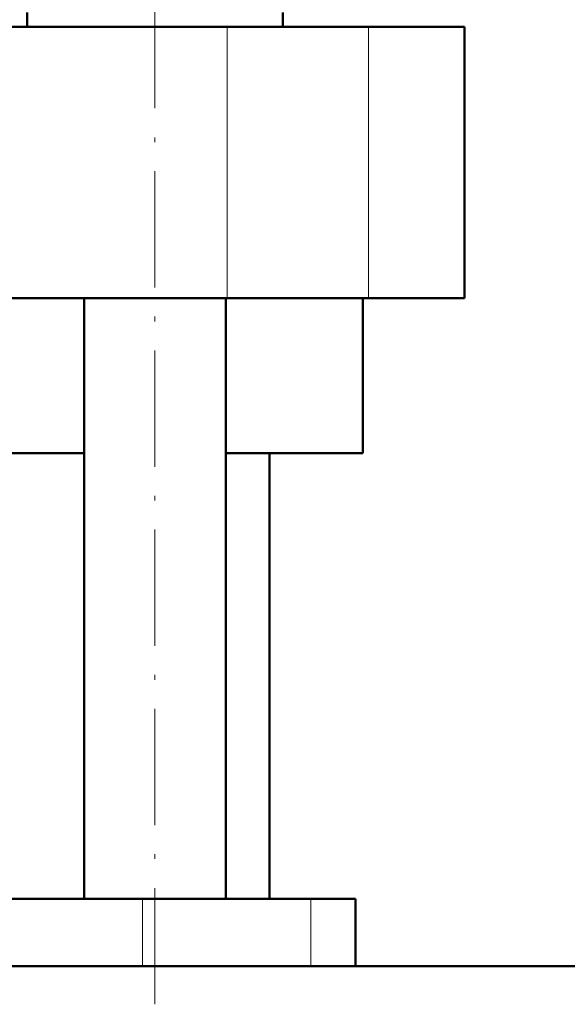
# Model space of a CAD drawing. Extents: x -1358 to 1757, y -1535 to 612.
# Tile 50 of 84: x 36 to 93, y -101 to 0. Entities that reach past the tile are written whole.
import ezdxf

# ---------------------------------------------------------------- set-up
doc = ezdxf.new("R2010")
doc.units = 0
doc.linetypes.add('DASHDOT', pattern=[18.5, 12, -3, 0.5, -3])

msp = doc.modelspace()

# ---------------------------------------------------------------- linework, layer by layer
at = {"color": 7, "linetype": 'DASHDOT', "lineweight": 18}
msp.add_line((50.33, -101.32), (50.33, 29.48), dxfattribs=at)
at = {"color": 7, "lineweight": 50}
for p, q in [((37.13, -0.42), (37.13, 1.08)), ((63.53, 1.08), (63.53, -0.42)), ((63.53, 1.08), (63.53, -0.42)), ((-104.2, -0.42), (57.78, -0.42)), ((57.78, -0.42), (72.36, -0.42)), ((72.36, -0.42), (82.29, -0.42)), ((82.29, -28.42), (82.29, -0.42)), ((57.78, -28.42), (-104.2, -28.42)), ((43.03, -90.42), (43.03, -28.42)), ((57.63, -90.42), (57.63, -28.42)), ((72.36, -28.42), (57.78, -28.42)), ((71.79, -44.42), (71.79, -28.42)), ((82.29, -28.42), (72.36, -28.42)), ((43.03, -44.42), (-23.21, -44.42)), ((71.79, -44.42), (57.63, -44.42)), ((62.14, -90.42), (62.14, -44.42)), ((49.04, -90.42), (-4.21, -90.42)), ((66.41, -90.42), (49.04, -90.42)), ((71.04, -90.42), (66.41, -90.42)), ((71.04, -90.42), (71.04, -97.37)), ((123.34, -97.37), (-143.21, -97.37)), ((71.04, -97.37), (123.34, -97.37))]:
    msp.add_line(p, q, dxfattribs=at)
at = {"color": 7, "lineweight": 18}
for p, q in [((57.78, -28.42), (57.78, -0.42)), ((72.36, -28.42), (72.36, -0.42)), ((49.04, -90.42), (49.04, -97.37)), ((66.41, -90.42), (66.41, -97.37))]:
    msp.add_line(p, q, dxfattribs=at)

doc.saveas('drawing.dxf')
